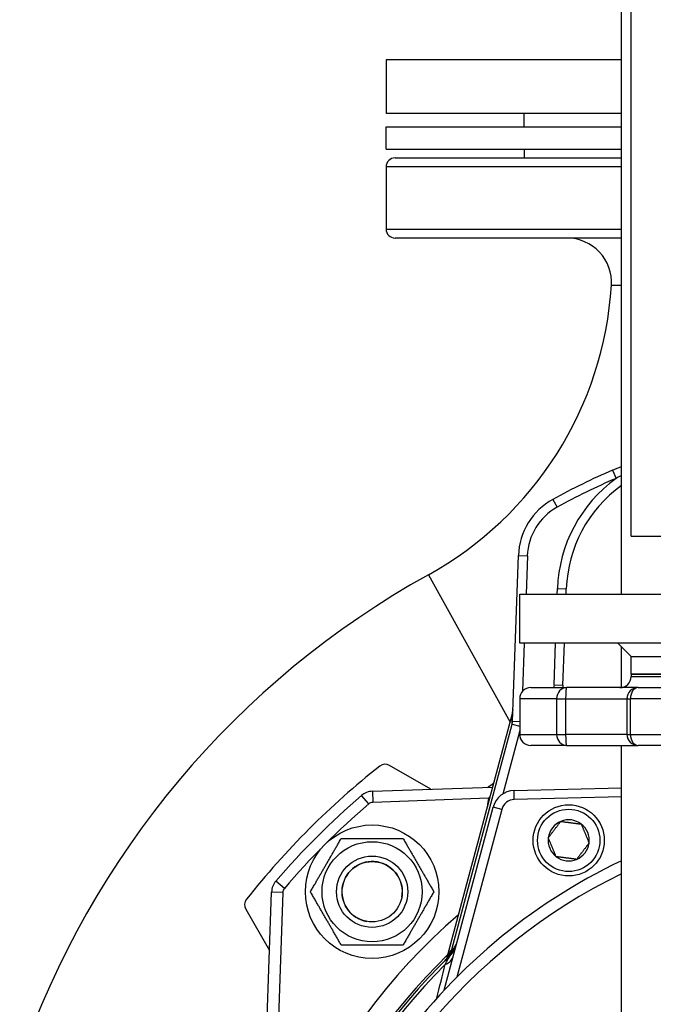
# Model space of a CAD drawing. Header units: millimetres. Extents: x 0 to 5940, y 0 to 4200.
# Tile 25 of 45: x 708 to 851, y 2449 to 2670. Entities that reach past the tile are written whole.
import ezdxf

# ---------------------------------------------------------------- set-up
doc = ezdxf.new("R2010")
doc.units = ezdxf.units.MM
doc.header["$LTSCALE"] = 50
doc.layers.add('02-LINIE-035', color=2, linetype='CONTINUOUS')

msp = doc.modelspace()

# ---------------------------------------------------------------- linework, layer by layer
at = {"layer": '02-LINIE-035'}
for p, q in [((845.74, 2553.65), (845.74, 2939.68)), ((843.59, 2540.65), (843.59, 2780.99)), ((843.59, 2660.65), (790.74, 2660.65)), ((790.74, 2660.65), (790.74, 2648.65)), ((843.59, 2648.65), (790.74, 2648.65)), ((821.74, 2645.65), (821.74, 2648.65)), ((790.74, 2645.65), (843.59, 2645.65)), ((790.74, 2640.65), (790.74, 2645.65)), ((790.74, 2640.65), (843.59, 2640.65)), ((821.74, 2640.65), (821.74, 2638.65)), ((843.59, 2636.65), (790.74, 2636.65)), ((790.74, 2636.65), (790.74, 2622.65)), ((792.74, 2638.65), (843.59, 2638.65)), ((790.74, 2622.65), (843.59, 2622.65)), ((843.59, 2620.65), (792.74, 2620.65)), ((841.6, 2568.5), (842.39, 2566.66)), ((828.19, 2561.94), (829.15, 2560.19)), ((845.74, 2553.65), (955.74, 2553.65)), ((819.15, 2512.1), (820.45, 2549.33)), ((820.45, 2549.33), (822.45, 2549.26)), ((822.45, 2549.26), (822.15, 2540.65)), ((800.24, 2544.99), (818.56, 2511.9)), ((829.15, 2540.65), (829.19, 2541.88)), ((829.19, 2541.88), (831.19, 2541.81)), ((831.15, 2540.65), (831.19, 2541.81)), ((820.74, 2540.65), (980.74, 2540.65)), ((820.74, 2529.65), (820.74, 2540.65)), ((980.74, 2529.65), (820.74, 2529.65)), ((821.76, 2529.65), (821.39, 2518.83)), ((828.44, 2520.25), (828.77, 2529.65)), ((830.44, 2520.18), (830.77, 2529.65)), ((845.74, 2526.65), (842.74, 2529.65)), ((843.59, 2519.68), (843.59, 2528.8)), ((845.74, 2526.65), (955.74, 2526.65)), ((845.74, 2522.65), (845.74, 2526.65)), ((845.74, 2526.65), (955.74, 2526.65)), ((845.74, 2522.65), (955.74, 2522.65)), ((955.74, 2522.65), (845.74, 2522.65)), ((845.74, 2522.65), (845.74, 2522.15)), ((845.74, 2522.15), (858.32, 2522.15)), ((823.24, 2519.65), (831.27, 2519.65)), ((828.44, 2520.25), (830.44, 2520.18)), ((847.32, 2519.65), (831.27, 2519.65)), ((847.32, 2519.65), (954.15, 2519.65)), ((829.03, 2517.15), (820.74, 2517.15)), ((820.74, 2517.15), (820.74, 2509.15)), ((829.03, 2517.15), (831.06, 2517.15)), ((829.03, 2517.15), (829.03, 2509.15)), ((831.06, 2517.15), (844.82, 2517.15)), ((831.06, 2509.15), (831.06, 2517.15)), ((844.82, 2517.15), (845.6, 2517.15)), ((844.82, 2517.15), (844.82, 2509.15)), ((955.88, 2517.15), (845.6, 2517.15)), ((845.6, 2509.15), (845.6, 2517.15)), ((819.14, 2514.09), (804.31, 2458.72)), ((819.14, 2514.08), (804.31, 2458.72)), ((819.05, 2511.41), (819.14, 2514.08)), ((819.14, 2514.09), (819.14, 2514.09)), ((805.49, 2460.8), (819.05, 2511.41)), ((819.05, 2511.41), (820.74, 2510.96)), ((819.15, 2512.1), (820.74, 2512.04)), ((820.74, 2509.99), (816.92, 2495.75)), ((820.74, 2509.15), (829.03, 2509.15)), ((829.03, 2509.15), (831.06, 2509.15)), ((844.82, 2509.15), (831.06, 2509.15)), ((844.82, 2509.15), (845.6, 2509.15)), ((845.6, 2509.15), (955.88, 2509.15)), ((831.27, 2506.65), (823.24, 2506.65)), ((831.27, 2506.65), (847.32, 2506.65)), ((843.59, 2420.28), (843.59, 2506.65)), ((954.15, 2506.65), (847.32, 2506.65)), ((800.78, 2496.83), (791.53, 2502.17)), ((787.67, 2496.37), (814.65, 2497.31)), ((786.84, 2493.51), (785.21, 2495.41)), ((787.67, 2496.37), (787.76, 2493.87)), ((819.47, 2496.52), (843.59, 2497.16)), ((819.52, 2494.52), (819.47, 2496.52)), ((843.59, 2495.15), (819.52, 2494.52)), ((813.71, 2494.78), (787.76, 2493.87)), ((813.48, 2492.95), (813.48, 2492.97)), ((813.71, 2494.78), (813.95, 2494.72)), ((803.74, 2451.65), (814.77, 2492.82)), ((816.7, 2492.3), (806.6, 2454.61)), ((816.7, 2492.3), (814.77, 2492.82)), ((767.88, 2474.55), (765.98, 2476.18)), ((763.42, 2427.96), (765.02, 2473.72)), ((767.52, 2473.63), (765.02, 2473.72)), ((767.52, 2473.63), (765.92, 2427.87)), ((759.22, 2469.85), (764.56, 2460.6)), ((805.49, 2460.8), (805.73, 2460.74)), ((804.29, 2458.65), (804.29, 2458.65)), ((804.29, 2458.65), (804.29, 2458.65)), ((804.75, 2459.1), (804.75, 2459.1))]:
    msp.add_line(p, q, dxfattribs=at)
for centre, radius in [((831.74, 2485.33), 8), ((831.74, 2485.33), 7), ((787.6, 2473.79), 15), ((787.6, 2473.79), 11.25), ((787.6, 2473.79), 8), ((787.6, 2473.79), 8), ((787.6, 2473.79), 6.77)]:
    msp.add_circle(centre, radius, dxfattribs=at)
for centre, radius, start, end in [((792.74, 2636.65), 2, 90, 180), ((792.74, 2622.65), 2, 180, 270), ((831.35, 2610.65), 10, 356.4584, 90), ((761.48, 2614.98), 80, 298.9749, 356.4584), ((900.74, 2430.65), 150, 113.2193, 118.9254), ((900.74, 2430.65), 148, 113.2193, 118.9254), ((861.18, 2540.76), 32, 125.954, 178), ((861.18, 2540.76), 30, 125.8952, 178), ((835.44, 2548.81), 15, 118.9254, 178), ((835.44, 2548.81), 13, 118.9254, 178), ((896.58, 2371), 198.88, 118.9749, 161.0721), ((843.24, 2522.15), 2.5, 270, 0), ((823.24, 2517.15), 2.5, 90, 180), ((840.43, 2519.83), 12, 178, 180.8376), ((840.43, 2519.83), 10, 178, 181.0052), ((847.32, 2517.15), 2.5, 90, 180), ((823.24, 2509.15), 2.5, 180, 270), ((847.32, 2509.15), 2.5, 180, 270), ((900.74, 2360.65), 180, 128.2513, 141.7487), ((790.53, 2500.44), 2, 60, 128.2513), ((900.74, 2360.65), 177.5, 130.6068, 139.3932), ((787.81, 2492.37), 4, 92, 130.6068), ((819.6, 2491.53), 5, 91.5, 165), ((900.74, 2360.65), 175, 130.6068, 139.3932), ((787.81, 2492.37), 1.5, 92, 130.6068), ((823.47, 2492.62), 10, 167.5225, 178), ((819.6, 2491.53), 3, 91.5, 165), ((831.74, 2485.33), 4.62, 112.6173, 172.6173), ((831.74, 2485.33), 4.62, 52.6173, 112.6173), ((831.74, 2485.33), 4.62, 352.6173, 52.6173), ((831.74, 2485.33), 4.62, 172.6173, 232.6173), ((831.74, 2485.33), 4.62, 292.6173, 352.6173), ((787.6, 2473.79), 6.79, 350, 260), ((900.74, 2360.65), 133, 115.4485, 144.7955), ((831.74, 2485.33), 4.62, 232.6173, 292.6173), ((900.74, 2360.65), 130.37, 115.9996, 215.7173), ((769.02, 2473.58), 4, 139.3932, 178), ((769.02, 2473.58), 1.5, 139.3932, 178), ((760.95, 2470.85), 2, 141.7487, 210), ((900.74, 2360.65), 143, 130.9811, 229.0189), ((801.61, 2463.02), 5, 314.0768, 345), ((905.56, 2359.36), 142.5, 134.6113, 134.754), ((900.74, 2360.65), 138, 134.1915, 221.9714), ((900.74, 2360.65), 137.5, 134.0768, 221.7393), ((900.74, 2360.65), 136.85, 134.9689, 221.4334)]:
    msp.add_arc(centre, radius, start, end, dxfattribs=at)
for centre, major_axis, ratio, start_param, end_param in [((831.27, 2517.15), (0, 2.5), 0.896285, 0, 1.570796), ((831.27, 2517.15), (0, 2.5), 0.087156, 0, 1.570796), ((847.32, 2517.15), (0, 2.5), 0.689252, 0, 1.570796), ((816.24, 2514.85), (3, -0.1), 0.993293, 6.054813, 6.283185), ((816.15, 2512.2), (-0.11, -3.05), 0.984518, 1.342424, 1.570796), ((831.27, 2509.15), (0, -2.5), 0.896285, 4.712389, 6.283185), ((831.27, 2509.15), (0, -2.5), 0.087156, 4.712389, 6.283185), ((847.32, 2509.15), (0, -2.5), 0.689252, 4.712389, 6.283185), ((813.48, 2492.97), (5, -0.17), 0.00001, 4.712389, 4.713212), ((800.41, 2461.85), (3.52, -3.55), 0.998651, 0, 0.528479), ((801.6, 2461.54), (2.26, 3.83), 0.876967, 4.419113, 5.019146), ((804.03, 2461.19), (1.39, -1.44), 0.685613, 0.26301, 0.721846), ((800.95, 2460.55), (4.83, -1.29), 0.661971, 5.565341, 6.283185)]:
    msp.add_ellipse(centre, major_axis=major_axis, ratio=ratio, start_param=start_param, end_param=end_param, dxfattribs=at)
for points, knots in [([(841.33, 2610.03), (841.33, 2610.03), (841.46, 2610.04), (842.09, 2610.05), (842.72, 2610.07), (843.6, 2610.08)], [4.439943, 4.439943, 4.439943, 4.439943, 5.188665, 5.188665, 6.234534, 6.234534, 6.234534, 6.234534]), ([(819.14, 2514.09), (819.18, 2514.24), (819.21, 2514.4), (819.23, 2514.6), (819.24, 2514.64), (819.24, 2514.7), (819.24, 2514.71), (819.24, 2514.73), (819.24, 2514.74), (819.24, 2514.75), (819.24, 2514.75), (819.24, 2514.76), (819.24, 2514.76), (819.24, 2514.76), (819.24, 2514.76), (819.24, 2514.76)], [0, 0, 0, 0, 0.04814546, 0.04814546, 0.06034167, 0.06034167, 0.06491446, 0.06491446, 0.06662922, 0.06662922, 0.06791529, 0.06791529, 0.06799028, 0.06799028, 0.06800903, 0.06800903, 0.06800903, 0.06800903]), ([(819.14, 2514.09), (819.14, 2514.09), (819.14, 2514.09), (819.14, 2514.08), (819.14, 2514.08), (819.14, 2514.08)], [0.9992269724, 0.9992269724, 0.9992269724, 0.9992269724, 0.9995117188, 0.9995117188, 1, 1, 1, 1]), ([(803.93, 2458.3), (804.11, 2458.47), (804.27, 2458.66), (804.55, 2459.04), (804.67, 2459.23), (804.82, 2459.5), (804.87, 2459.6), (804.93, 2459.72), (804.94, 2459.76), (804.98, 2459.83), (804.99, 2459.87), (805.01, 2459.92), (805.02, 2459.93), (805.02, 2459.94), (805.02, 2459.94), (805.02, 2459.94)], [0, 0, 0, 0, 0.075897, 0.075897, 0.1434158, 0.1434158, 0.1807365, 0.1807365, 0.1984724, 0.1984724, 0.2258969, 0.2258969, 0.2544019, 0.2544019, 0.2623853, 0.2623853, 0.2623853, 0.2623853]), ([(804.16, 2458.53), (804.17, 2458.53), (804.17, 2458.54), (804.17, 2458.54), (804.34, 2458.7), (804.5, 2458.88), (804.65, 2459.06), (804.79, 2459.24), (804.93, 2459.42), (805.07, 2459.61), (805.31, 2459.97), (805.53, 2460.35), (805.73, 2460.74)], [0, 0, 0, 0, 0.005022, 0.005022, 0.005022, 0.262946, 0.262946, 0.262946, 0.518867, 0.518867, 0.518867, 1, 1, 1, 1]), ([(804.02, 2457.47), (804.22, 2457.85), (804.42, 2458.21), (804.6, 2458.54), (804.74, 2458.79), (804.86, 2459.02), (804.96, 2459.19), (805, 2459.28), (805.04, 2459.35), (805.07, 2459.39), (805.08, 2459.42), (805.09, 2459.43), (805.09, 2459.43)], [0, 0, 0, 0, 0.411436, 0.411436, 0.411436, 0.727726, 0.727726, 0.727726, 0.893476, 0.893476, 0.893476, 1, 1, 1, 1])]:
    msp.add_open_spline(points, degree=3, knots=knots, dxfattribs=at)
for points in [[(841.6, 2568.5), (842.26, 2568.79), (842.92, 2569.06), (843.59, 2569.34)], [(843.59, 2567.32), (843.18, 2567.11), (842.78, 2566.89), (842.39, 2566.66)], [(814.87, 2498.08), (814.44, 2497.81), (814.02, 2497.54), (813.6, 2497.27)], [(813.71, 2494.78), (813.82, 2494.93), (813.94, 2495.06), (814.07, 2495.18)], [(805.73, 2460.74), (805.97, 2461.14), (806.24, 2461.56), (806.51, 2461.99)], [(804.96, 2459.8), (805.1, 2460.24), (805.2, 2460.52), (805.24, 2460.55)], [(802.09, 2449.86), (802.75, 2452.45), (803.39, 2454.98), (804.02, 2457.47)]]:
    msp.add_open_spline(points, degree=3, dxfattribs=at)
for points, weights in [([(827.16, 2485.93), (828.56, 2487.76), (829.96, 2489.6)], [1.21650635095, 1.40470053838, 1.21650635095]), ([(829.96, 2489.6), (832.25, 2489.3), (834.54, 2489)], [1.21650635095, 1.40470053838, 1.21650635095]), ([(834.54, 2489), (835.43, 2486.87), (836.32, 2484.74)], [1.21650635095, 1.40470053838, 1.21650635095]), ([(773.74, 2473.79), (777.21, 2479.79), (780.67, 2485.79)], [1, 1.15470053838, 1]), ([(780.67, 2485.79), (787.6, 2485.79), (794.53, 2485.79)], [1, 1.15470053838, 1]), ([(794.53, 2485.79), (797.99, 2479.79), (801.46, 2473.79)], [1, 1.15470053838, 1]), ([(828.93, 2481.66), (828.04, 2483.79), (827.16, 2485.93)], [1.21650635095, 1.40470053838, 1.21650635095]), ([(836.32, 2484.74), (834.91, 2482.9), (833.51, 2481.07)], [1.21650635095, 1.40470053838, 1.21650635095]), ([(833.51, 2481.07), (831.22, 2481.37), (828.93, 2481.66)], [1.21650635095, 1.40470053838, 1.21650635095]), ([(780.67, 2461.79), (777.21, 2467.79), (773.74, 2473.79)], [1, 1.15470053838, 1]), ([(801.46, 2473.79), (797.99, 2467.79), (794.53, 2461.79)], [1, 1.15470053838, 1]), ([(794.53, 2461.79), (787.6, 2461.79), (780.67, 2461.79)], [1, 1.15470053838, 1])]:
    msp.add_rational_spline(points, weights, degree=2, dxfattribs=at)

doc.saveas('drawing.dxf')
